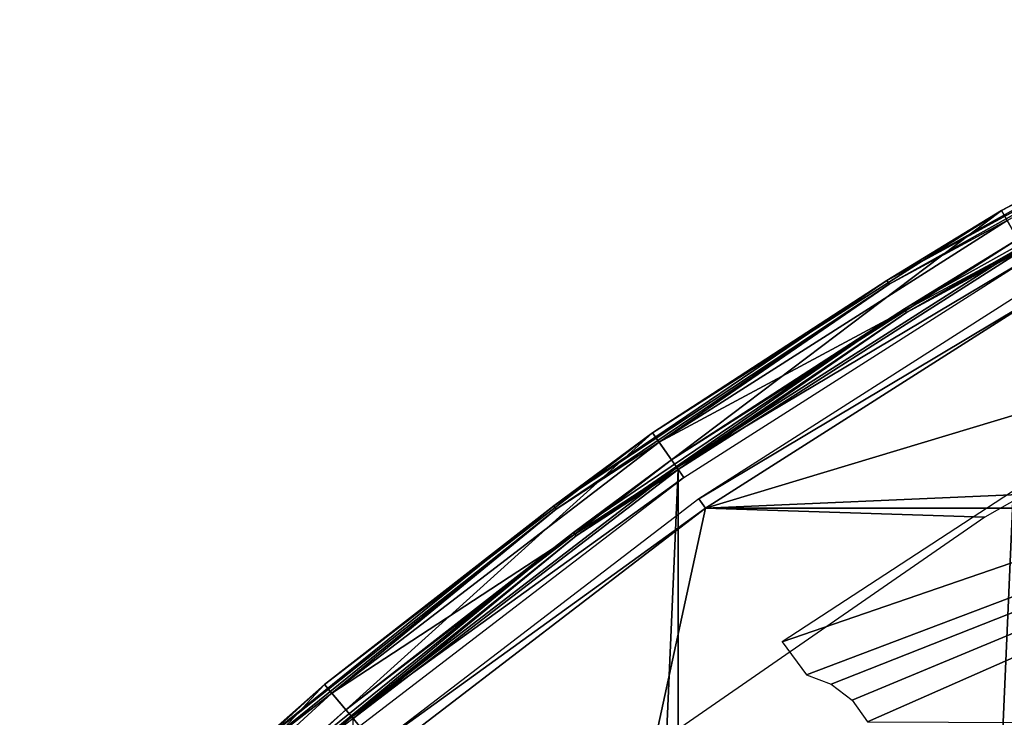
# Model space of a CAD drawing. Header units: millimetres. Extents: x -205 to 205, y -205 to 205.
# Tile 22 of 30: x -145 to -102, y 156 to 186. Entities that reach past the tile are written whole.
import ezdxf

# ---------------------------------------------------------------- set-up
doc = ezdxf.new("R2010")
doc.units = ezdxf.units.MM
doc.header["$LTSCALE"] = 52.148148
for name, color, linetype in [('1', 7, 'CONTINUOUS'), ('10', 7, 'CONTINUOUS'), ('12', 7, 'CONTINUOUS'), ('14', 7, 'CONTINUOUS'), ('2', 7, 'CONTINUOUS'), ('20', 7, 'CONTINUOUS'), ('21', 7, 'CONTINUOUS'), ('24', 7, 'CONTINUOUS'), ('3', 7, 'CONTINUOUS'), ('7', 7, 'CONTINUOUS')]:
    doc.layers.add(name, color=color, linetype=linetype)

msp = doc.modelspace()

# ---------------------------------------------------------------- linework, layer by layer
at = {"layer": '1', "color": 18, "linetype": 'Continuous', "true_color": 0x000000}
for points in [[(-101.525, -175.847), (-116.465, -166.329), (-101.525, 175.847), (-101.525, -175.847)], [(-101.525, 175.847), (-116.465, -166.329), (-116.465, 166.329), (-101.525, 175.847)], [(-116.465, -166.329), (-130.518, -155.546), (-116.465, 166.329), (-116.465, -166.329)], [(-116.465, 166.329), (-130.518, -155.546), (-130.518, 155.546), (-116.465, 166.329)]]:
    msp.add_3dface(points, dxfattribs=at)
at = {"layer": '10', "color": 253, "linetype": 'Continuous', "true_color": 0xaab4c3}
for points in [[(-101.775, 176.28, 0.483), (-91.606, 181.69, 0.24), (-106.685, 173.267, 0.24), (-101.775, 176.28, 0.483)], [(-91.606, 181.69, 0.24), (-106.589, 173.112, 0.064), (-106.685, 173.267, 0.24), (-91.606, 181.69, 0.24)], [(-91.524, 181.528, 0.064), (-106.589, 173.112, 0.064), (-91.606, 181.69, 0.24), (-91.524, 181.528, 0.064)], [(-91.524, 181.528, 0.064), (-101.525, 175.847), (-106.589, 173.112, 0.064), (-91.524, 181.528, 0.064)], [(-116.752, 166.739, 0.483), (-101.775, 176.28, 0.483), (-106.685, 173.267, 0.24), (-116.752, 166.739, 0.483)], [(-101.525, 175.847), (-116.465, 166.329), (-106.589, 173.112, 0.064), (-101.525, 175.847)], [(-116.752, 166.739, 0.483), (-106.685, 173.267, 0.24), (-120.995, 163.595, 0.24), (-116.752, 166.739, 0.483)], [(-106.685, 173.267, 0.24), (-120.886, 163.449, 0.064), (-120.995, 163.595, 0.24), (-106.685, 173.267, 0.24)], [(-106.589, 173.112, 0.064), (-120.886, 163.449, 0.064), (-106.685, 173.267, 0.24), (-106.589, 173.112, 0.064)], [(-106.589, 173.112, 0.064), (-116.465, 166.329), (-120.886, 163.449, 0.064), (-106.589, 173.112, 0.064)], [(-130.84, 155.928, 0.483), (-116.752, 166.739, 0.483), (-120.995, 163.595, 0.24), (-130.84, 155.928, 0.483)], [(-116.465, 166.329), (-130.518, 155.546), (-120.886, 163.449, 0.064), (-116.465, 166.329)], [(-120.995, 163.595, 0.24), (-134.312, 152.608, 0.064), (-134.433, 152.745, 0.24), (-120.995, 163.595, 0.24)], [(-130.84, 155.928, 0.483), (-120.995, 163.595, 0.24), (-134.433, 152.745, 0.24), (-130.84, 155.928, 0.483)], [(-120.886, 163.449, 0.064), (-134.312, 152.608, 0.064), (-120.995, 163.595, 0.24), (-120.886, 163.449, 0.064)], [(-120.886, 163.449, 0.064), (-130.518, 155.546), (-134.312, 152.608, 0.064), (-120.886, 163.449, 0.064)], [(-143.932, 143.932, 0.483), (-130.84, 155.928, 0.483), (-134.433, 152.745, 0.24), (-143.932, 143.932, 0.483)]]:
    msp.add_3dface(points, dxfattribs=at)
at = {"layer": '12', "color": 253, "linetype": 'Continuous', "true_color": 0xaab4c3}
for points in [[(-86.629, 185.777, 41.483), (-102.491, 177.52, 41.483), (-92.256, 182.979, 41.74), (-86.629, 185.777, 41.483)], [(-102.491, 177.52, 41.483), (-107.442, 174.496, 41.74), (-92.256, 182.979, 41.74), (-102.491, 177.52, 41.483)], [(-107.442, 174.496, 41.74), (-92.173, 182.815, 41.93), (-92.256, 182.979, 41.74), (-107.442, 174.496, 41.74)], [(-107.345, 174.34, 41.93), (-92.173, 182.815, 41.93), (-107.442, 174.496, 41.74), (-107.345, 174.34, 41.93)], [(-107.345, 174.34, 41.93), (-102.241, 177.087, 42), (-92.173, 182.815, 41.93), (-107.345, 174.34, 41.93)], [(-102.491, 177.52, 41.483), (-117.573, 167.911, 41.483), (-107.442, 174.496, 41.74), (-102.491, 177.52, 41.483)], [(-117.286, 167.502, 42), (-102.241, 177.087, 42), (-107.345, 174.34, 41.93), (-117.286, 167.502, 42)], [(-117.573, 167.911, 41.483), (-121.853, 164.756, 41.74), (-107.442, 174.496, 41.74), (-117.573, 167.911, 41.483)], [(-121.853, 164.756, 41.74), (-107.345, 174.34, 41.93), (-107.442, 174.496, 41.74), (-121.853, 164.756, 41.74)], [(-121.743, 164.608, 41.93), (-107.345, 174.34, 41.93), (-121.853, 164.756, 41.74), (-121.743, 164.608, 41.93)], [(-121.743, 164.608, 41.93), (-117.286, 167.502, 42), (-107.345, 174.34, 41.93), (-121.743, 164.608, 41.93)], [(-117.573, 167.911, 41.483), (-131.76, 157.025, 41.483), (-121.853, 164.756, 41.74), (-117.573, 167.911, 41.483)], [(-131.439, 156.642, 42), (-117.286, 167.502, 42), (-121.743, 164.608, 41.93), (-131.439, 156.642, 42)], [(-131.76, 157.025, 41.483), (-135.386, 153.828, 41.74), (-121.853, 164.756, 41.74), (-131.76, 157.025, 41.483)], [(-135.386, 153.828, 41.74), (-121.743, 164.608, 41.93), (-121.853, 164.756, 41.74), (-135.386, 153.828, 41.74)], [(-135.265, 153.69, 41.93), (-121.743, 164.608, 41.93), (-135.386, 153.828, 41.74), (-135.265, 153.69, 41.93)], [(-135.265, 153.69, 41.93), (-131.439, 156.642, 42), (-121.743, 164.608, 41.93), (-135.265, 153.69, 41.93)], [(-131.76, 157.025, 41.483), (-144.944, 144.944, 41.483), (-135.386, 153.828, 41.74), (-131.76, 157.025, 41.483)], [(-144.591, 144.591, 42), (-131.439, 156.642, 42), (-135.265, 153.69, 41.93), (-144.591, 144.591, 42)]]:
    msp.add_3dface(points, dxfattribs=at)
at = {"layer": '14', "color": 253, "linetype": 'Continuous', "true_color": 0xaab4c3}
for points in [[(-101.575, 175.933, 42), (-116.522, 166.411, 42), (-101.312, 175.477, 41.501), (-101.575, 175.933, 42)], [(-101.312, 175.477, 41.501), (-116.522, 166.411, 42), (-116.22, 165.98, 41.501), (-101.312, 175.477, 41.501)], [(-116.522, 166.411, 42), (-130.582, 155.622, 42), (-116.22, 165.98, 41.501), (-116.522, 166.411, 42)], [(-116.22, 165.98, 41.501), (-130.582, 155.622, 42), (-130.244, 155.219, 41.501), (-116.22, 165.98, 41.501)], [(-130.582, 155.622, 42), (-143.649, 143.649, 42), (-130.244, 155.219, 41.501), (-130.582, 155.622, 42)]]:
    msp.add_3dface(points, dxfattribs=at)
at = {"layer": '2', "color": 253, "linetype": 'Continuous', "true_color": 0xaab4c3}
for points in [[(-102.241, 177.087, 42), (-117.286, 167.502, 42), (-101.575, 175.933, 42), (-102.241, 177.087, 42)], [(-101.575, 175.933, 42), (-117.286, 167.502, 42), (-116.522, 166.411, 42), (-101.575, 175.933, 42)], [(-117.286, 167.502, 42), (-131.439, 156.642, 42), (-116.522, 166.411, 42), (-117.286, 167.502, 42)], [(-116.522, 166.411, 42), (-131.439, 156.642, 42), (-130.582, 155.622, 42), (-116.522, 166.411, 42)], [(-131.439, 156.642, 42), (-144.591, 144.591, 42), (-130.582, 155.622, 42), (-131.439, 156.642, 42)], [(-130.582, 155.622, 42), (-144.591, 144.591, 42), (-143.649, 143.649, 42), (-130.582, 155.622, 42)]]:
    msp.add_3dface(points, dxfattribs=at)
at = {"layer": '20', "color": 18, "linetype": 'Continuous', "true_color": 0x000000}
for points in [[(-100.5, 174.071, 36), (-88.074, 172.855, 36), (-115.289, 164.65, 36), (-100.5, 174.071, 36)], [(-88.074, 172.855, 36), (-103.214, 164.265, 36), (-115.289, 164.65, 36), (-88.074, 172.855, 36)], [(-115.289, 164.65, 36), (-117.524, 154.351, 36), (-129.2, 153.975, 36), (-115.289, 164.65, 36)], [(-103.214, 164.265, 36), (-117.524, 154.351, 36), (-115.289, 164.65, 36), (-103.214, 164.265, 36)]]:
    msp.add_3dface(points, dxfattribs=at)
at = {"layer": '21', "color": 250, "linetype": 'Continuous', "true_color": 0x1c1c1c}
for points in [[(-100.5, 174.071, 42), (-115.289, 164.65, 42), (100.5, 174.071, 42), (-100.5, 174.071, 42)], [(100.5, 174.071, 42), (-115.289, 164.65, 42), (115.289, 164.65, 42), (100.5, 174.071, 42)], [(-115.289, 164.65, 42), (-129.2, 153.975, 42), (115.289, 164.65, 42), (-115.289, 164.65, 42)], [(115.289, 164.65, 42), (-129.2, 153.975, 42), (129.2, 153.975, 42), (115.289, 164.65, 42)]]:
    msp.add_3dface(points, dxfattribs=at)
at = {"layer": '24', "color": 250, "linetype": 'Continuous', "true_color": 0x1c1c1c}
for points in [[(-115.576, 165.059, 41.5), (-100.5, 174.071, 42), (-100.75, 174.504, 41.5), (-115.576, 165.059, 41.5)], [(-115.289, 164.65, 42), (-100.5, 174.071, 42), (-115.576, 165.059, 41.5), (-115.289, 164.65, 42)], [(-129.522, 154.358, 41.5), (-115.289, 164.65, 42), (-115.576, 165.059, 41.5), (-129.522, 154.358, 41.5)], [(-129.2, 153.975, 42), (-115.289, 164.65, 42), (-129.522, 154.358, 41.5), (-129.2, 153.975, 42)]]:
    msp.add_3dface(points, dxfattribs=at)
at = {"layer": '3', "color": 253, "linetype": 'Continuous', "true_color": 0xaab4c3}
for points in [[(-110.926, 157.435, 2.25), (-59.389, 176.964, 2.25), (-111.971, 158.874, 2.25), (-110.926, 157.435, 2.25)], [(-111.971, 158.874, 2.25), (-59.389, 176.964, 2.25), (-100.361, 166.451, 2.25), (-111.971, 158.874, 2.25)], [(-109.848, 157.04, 2.25), (-59.389, 176.964, 2.25), (-110.926, 157.435, 2.25), (-109.848, 157.04, 2.25)], [(-108.938, 156.341, 2.25), (-59.389, 176.964, 2.25), (-109.848, 157.04, 2.25), (-108.938, 156.341, 2.25)], [(-108.278, 155.402, 2.25), (-59.389, 176.964, 2.25), (-108.938, 156.341, 2.25), (-108.278, 155.402, 2.25)], [(-52.311, 155.182, 2.25), (-59.389, 176.964, 2.25), (-108.278, 155.402, 2.25), (-52.311, 155.182, 2.25)]]:
    msp.add_3dface(points, dxfattribs=at)
at = {"layer": '7', "color": 253, "linetype": 'Continuous', "true_color": 0xaab4c3}
for points in [[(-86.629, 185.777, 41.483), (-101.775, 176.28, 0.483), (-102.491, 177.52, 41.483), (-86.629, 185.777, 41.483)], [(-102.491, 177.52, 41.483), (-116.752, 166.739, 0.483), (-117.573, 167.911, 41.483), (-102.491, 177.52, 41.483)], [(-101.775, 176.28, 0.483), (-116.752, 166.739, 0.483), (-102.491, 177.52, 41.483), (-101.775, 176.28, 0.483)], [(-117.573, 167.911, 41.483), (-130.84, 155.928, 0.483), (-131.76, 157.025, 41.483), (-117.573, 167.911, 41.483)], [(-116.752, 166.739, 0.483), (-130.84, 155.928, 0.483), (-117.573, 167.911, 41.483), (-116.752, 166.739, 0.483)], [(-131.76, 157.025, 41.483), (-143.932, 143.932, 0.483), (-144.944, 144.944, 41.483), (-131.76, 157.025, 41.483)], [(-130.84, 155.928, 0.483), (-143.932, 143.932, 0.483), (-131.76, 157.025, 41.483), (-130.84, 155.928, 0.483)]]:
    msp.add_3dface(points, dxfattribs=at)

doc.saveas('drawing.dxf')
